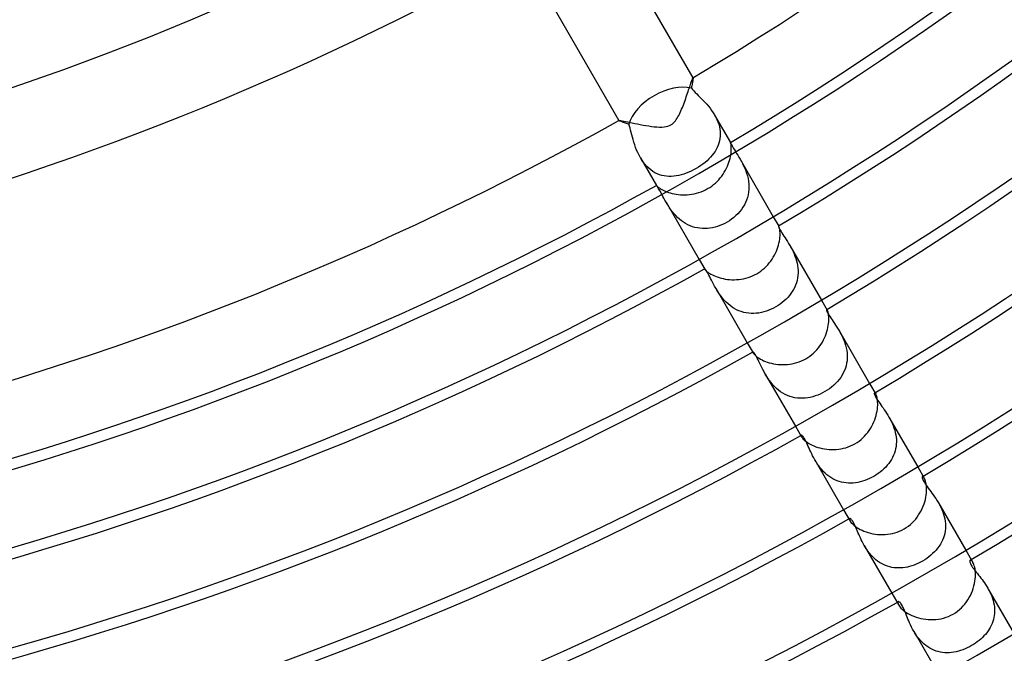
# Model space of a CAD drawing. Header units: millimetres. Extents: x -280 to 280, y -247 to 247.
# Tile 49 of 85: x 43 to 89, y -152 to -123. Entities that reach past the tile are written whole.
import ezdxf

# ---------------------------------------------------------------- set-up
doc = ezdxf.new("R2010")
doc.units = ezdxf.units.MM
doc.layers.add('HIDDEN', color=7, linetype='Continuous')
doc.layers.add('THICK', color=7, linetype='Continuous')

msp = doc.modelspace()

# ---------------------------------------------------------------- linework, layer by layer
at = {"layer": 'HIDDEN'}
for p, q in [((74.704, -125.614), (74.697, -125.656)), ((74.711, -125.575), (74.704, -125.614)), ((74.717, -125.541), (74.711, -125.575)), ((74.721, -125.511), (74.717, -125.541)), ((74.725, -125.485), (74.721, -125.511)), ((74.723, -125.429), (74.724, -125.429)), ((74.724, -125.429), (74.724, -125.429)), ((74.724, -125.429), (74.725, -125.429)), ((74.726, -125.43), (74.725, -125.428)), ((74.725, -125.429), (74.726, -125.429)), ((74.727, -125.464), (74.725, -125.485)), ((74.726, -125.429), (74.726, -125.429)), ((74.726, -125.429), (74.726, -125.43)), ((74.726, -125.43), (74.728, -125.436)), ((74.728, -125.448), (74.727, -125.464)), ((74.728, -125.436), (74.728, -125.448)), ((74.658, -125.86), (74.647, -125.918)), ((74.647, -125.918), (74.702, -125.982)), ((74.669, -125.804), (74.658, -125.86)), ((74.679, -125.752), (74.669, -125.804)), ((74.688, -125.702), (74.679, -125.752)), ((74.697, -125.656), (74.688, -125.702)), ((74.702, -125.982), (74.763, -126.048)), ((74.763, -126.048), (74.829, -126.116)), ((74.829, -126.116), (74.899, -126.186)), ((74.899, -126.186), (74.972, -126.258)), ((74.972, -126.258), (75.048, -126.333)), ((75.048, -126.333), (75.126, -126.411)), ((75.126, -126.411), (75.205, -126.493)), ((75.205, -126.493), (75.285, -126.579)), ((75.285, -126.579), (75.365, -126.668)), ((75.365, -126.668), (75.444, -126.761)), ((75.444, -126.761), (75.521, -126.858)), ((75.521, -126.858), (75.595, -126.958)), ((75.595, -126.958), (75.665, -127.062)), ((71.261, -127.428), (71.262, -127.43)), ((71.262, -127.428), (71.263, -127.427)), ((71.262, -127.429), (71.262, -127.428)), ((71.262, -127.428), (71.262, -127.428)), ((71.262, -127.43), (71.262, -127.429)), ((71.262, -127.429), (71.262, -127.429)), ((71.267, -127.434), (71.262, -127.43)), ((71.263, -127.427), (71.263, -127.427)), ((71.277, -127.44), (71.267, -127.434)), ((71.291, -127.447), (71.277, -127.44)), ((71.311, -127.456), (71.291, -127.447)), ((71.335, -127.466), (71.311, -127.456)), ((75.665, -127.062), (75.731, -127.169)), ((75.731, -127.169), (75.789, -127.276)), ((75.732, -127.172), (76.476, -128.461)), ((75.789, -127.276), (75.841, -127.385)), ((75.841, -127.385), (75.886, -127.495)), ((71.363, -127.477), (71.335, -127.466)), ((71.396, -127.489), (71.363, -127.477)), ((71.433, -127.503), (71.396, -127.489)), ((71.473, -127.517), (71.433, -127.503)), ((71.517, -127.533), (71.473, -127.517)), ((71.565, -127.549), (71.517, -127.533)), ((71.615, -127.567), (71.565, -127.549)), ((71.669, -127.585), (71.615, -127.567)), ((71.725, -127.605), (71.669, -127.585)), ((71.754, -127.689), (71.725, -127.605)), ((71.782, -127.781), (71.754, -127.689)), ((71.81, -127.879), (71.782, -127.781)), ((71.837, -127.984), (71.81, -127.879)), ((75.886, -127.495), (75.924, -127.607)), ((75.924, -127.607), (75.955, -127.72)), ((75.955, -127.72), (75.977, -127.833)), ((75.977, -127.833), (75.991, -127.946)), ((71.866, -128.092), (71.837, -127.984)), ((71.895, -128.204), (71.866, -128.092)), ((71.928, -128.32), (71.895, -128.204)), ((71.963, -128.439), (71.928, -128.32)), ((75.962, -128.382), (75.934, -128.486)), ((75.982, -128.276), (75.962, -128.382)), ((75.993, -128.167), (75.982, -128.276)), ((75.991, -127.946), (75.996, -128.057)), ((75.996, -128.057), (75.993, -128.167)), ((72.001, -128.561), (71.963, -128.439)), ((72.044, -128.683), (72.001, -128.561)), ((72.091, -128.807), (72.044, -128.683)), ((72.144, -128.93), (72.091, -128.807)), ((75.807, -128.783), (75.752, -128.876)), ((75.857, -128.687), (75.807, -128.783)), ((75.899, -128.588), (75.857, -128.687)), ((75.934, -128.486), (75.899, -128.588)), ((76.475, -128.46), (76.475, -128.459)), ((76.475, -128.459), (76.475, -128.459)), ((76.475, -128.459), (76.476, -128.464)), ((76.476, -128.46), (76.475, -128.46)), ((76.476, -128.461), (76.476, -128.46)), ((76.476, -128.46), (76.476, -128.46)), ((76.476, -128.46), (76.476, -128.46)), ((76.48, -128.468), (76.476, -128.461)), ((76.476, -128.464), (76.48, -128.478)), ((76.484, -128.481), (76.48, -128.468)), ((76.48, -128.478), (76.489, -128.5)), ((76.489, -128.5), (76.484, -128.481)), ((76.495, -128.525), (76.489, -128.5)), ((76.489, -128.5), (76.503, -128.531)), ((76.501, -128.557), (76.495, -128.525)), ((76.507, -128.596), (76.501, -128.557)), ((76.503, -128.531), (76.522, -128.571)), ((76.511, -128.64), (76.507, -128.596)), ((76.51, -128.88), (76.514, -128.811)), ((76.514, -128.691), (76.511, -128.64)), ((76.515, -128.748), (76.514, -128.691)), ((76.514, -128.811), (76.515, -128.748)), ((76.522, -128.571), (76.548, -128.618)), ((76.548, -128.618), (76.58, -128.673)), ((76.58, -128.673), (76.617, -128.735)), ((76.617, -128.735), (76.659, -128.805)), ((76.659, -128.805), (76.706, -128.881)), ((72.202, -129.051), (72.144, -128.93)), ((72.266, -129.169), (72.202, -129.051)), ((72.333, -129.278), (72.266, -129.169)), ((72.268, -129.172), (73.012, -130.461)), ((72.406, -129.383), (72.333, -129.278)), ((75.466, -129.224), (75.379, -129.305)), ((75.546, -129.14), (75.466, -129.224)), ((75.621, -129.054), (75.546, -129.14)), ((75.689, -128.966), (75.621, -129.054)), ((75.752, -128.876), (75.689, -128.966)), ((76.491, -129.032), (76.502, -128.954)), ((76.502, -128.954), (76.51, -128.88)), ((76.706, -128.881), (76.758, -128.963)), ((76.758, -128.963), (76.813, -129.051)), ((76.813, -129.051), (76.87, -129.144)), ((76.87, -129.144), (76.927, -129.242)), ((76.927, -129.241), (78.476, -131.924)), ((76.927, -129.242), (76.983, -129.34)), ((72.483, -129.482), (72.406, -129.383)), ((72.566, -129.574), (72.483, -129.482)), ((72.653, -129.659), (72.566, -129.574)), ((72.746, -129.737), (72.653, -129.659)), ((72.843, -129.806), (72.746, -129.737)), ((74.754, -129.735), (74.64, -129.793)), ((74.867, -129.673), (74.754, -129.735)), ((74.977, -129.606), (74.867, -129.673)), ((75.084, -129.536), (74.977, -129.606)), ((75.188, -129.462), (75.084, -129.536)), ((75.286, -129.385), (75.188, -129.462)), ((75.379, -129.305), (75.286, -129.385)), ((76.983, -129.34), (77.037, -129.444)), ((77.037, -129.444), (77.09, -129.551)), ((77.09, -129.551), (77.141, -129.662)), ((77.141, -129.662), (77.187, -129.777)), ((72.943, -129.866), (72.843, -129.806)), ((73.046, -129.917), (72.943, -129.866)), ((73.152, -129.96), (73.046, -129.917)), ((73.261, -129.993), (73.152, -129.96)), ((73.371, -130.018), (73.261, -129.993)), ((73.483, -130.034), (73.371, -130.018)), ((73.596, -130.042), (73.483, -130.034)), ((73.71, -130.042), (73.596, -130.042)), ((73.825, -130.034), (73.71, -130.042)), ((73.941, -130.019), (73.825, -130.034)), ((74.057, -129.997), (73.941, -130.019)), ((74.174, -129.968), (74.057, -129.997)), ((74.291, -129.933), (74.174, -129.968)), ((74.407, -129.892), (74.291, -129.933)), ((74.524, -129.845), (74.407, -129.892)), ((74.64, -129.793), (74.524, -129.845)), ((77.187, -129.777), (77.229, -129.895)), ((77.229, -129.895), (77.266, -130.018)), ((77.266, -130.018), (77.296, -130.144)), ((77.296, -130.144), (77.318, -130.27)), ((73.011, -130.459), (73.011, -130.459)), ((73.011, -130.459), (73.012, -130.46)), ((73.012, -130.459), (73.011, -130.459)), ((73.015, -130.462), (73.012, -130.459)), ((73.012, -130.46), (73.012, -130.46)), ((73.012, -130.46), (73.012, -130.46)), ((73.012, -130.46), (73.012, -130.461)), ((73.012, -130.461), (73.017, -130.467)), ((73.024, -130.471), (73.015, -130.462)), ((73.017, -130.467), (73.026, -130.478)), ((73.038, -130.488), (73.024, -130.471)), ((73.026, -130.478), (73.04, -130.492)), ((73.056, -130.512), (73.038, -130.488)), ((73.04, -130.492), (73.059, -130.51)), ((73.078, -130.545), (73.056, -130.512)), ((73.059, -130.51), (73.084, -130.531)), ((73.103, -130.585), (73.078, -130.545)), ((73.084, -130.531), (73.115, -130.555)), ((73.131, -130.633), (73.103, -130.585)), ((73.115, -130.555), (73.151, -130.581)), ((73.163, -130.689), (73.131, -130.633)), ((73.151, -130.581), (73.194, -130.61)), ((73.194, -130.61), (73.243, -130.639)), ((73.243, -130.639), (73.298, -130.669)), ((73.298, -130.669), (73.359, -130.7)), ((77.318, -130.27), (77.333, -130.398)), ((77.335, -130.654), (77.322, -130.781)), ((77.333, -130.398), (77.339, -130.526)), ((77.339, -130.526), (77.335, -130.654)), ((73.198, -130.752), (73.163, -130.689)), ((73.235, -130.822), (73.198, -130.752)), ((73.275, -130.898), (73.235, -130.822)), ((73.318, -130.978), (73.275, -130.898)), ((73.363, -131.063), (73.318, -130.978)), ((73.359, -130.7), (73.426, -130.73)), ((73.412, -131.151), (73.363, -131.063)), ((73.426, -130.73), (73.499, -130.759)), ((77.269, -131.028), (77.229, -131.147)), ((77.3, -130.906), (77.269, -131.028)), ((77.322, -130.781), (77.3, -130.906)), ((73.463, -131.242), (73.412, -131.151)), ((73.462, -131.241), (75.012, -133.924)), ((73.515, -131.33), (73.463, -131.242)), ((73.571, -131.42), (73.515, -131.33)), ((73.631, -131.511), (73.571, -131.42)), ((73.695, -131.603), (73.631, -131.511)), ((73.764, -131.694), (73.695, -131.603)), ((76.986, -131.588), (76.907, -131.687)), ((77.058, -131.484), (76.986, -131.588)), ((77.123, -131.375), (77.058, -131.484)), ((77.18, -131.263), (77.123, -131.375)), ((77.229, -131.147), (77.18, -131.263)), ((73.838, -131.784), (73.764, -131.694)), ((73.916, -131.871), (73.838, -131.784)), ((73.999, -131.956), (73.916, -131.871)), ((74.087, -132.036), (73.999, -131.956)), ((74.179, -132.111), (74.087, -132.036)), ((76.53, -132.036), (76.423, -132.11)), ((76.632, -131.957), (76.53, -132.036)), ((76.729, -131.872), (76.632, -131.957)), ((76.821, -131.782), (76.729, -131.872)), ((76.907, -131.687), (76.821, -131.782)), ((74.277, -132.182), (74.179, -132.111)), ((74.378, -132.245), (74.277, -132.182)), ((74.483, -132.301), (74.378, -132.245)), ((74.59, -132.35), (74.483, -132.301)), ((74.701, -132.391), (74.59, -132.35)), ((74.814, -132.425), (74.701, -132.391)), ((74.929, -132.45), (74.814, -132.425)), ((75.046, -132.467), (74.929, -132.45)), ((75.163, -132.477), (75.046, -132.467)), ((75.281, -132.478), (75.163, -132.477)), ((75.399, -132.472), (75.281, -132.478)), ((75.517, -132.459), (75.399, -132.472)), ((75.635, -132.438), (75.517, -132.459)), ((75.752, -132.411), (75.635, -132.438)), ((75.868, -132.377), (75.752, -132.411)), ((75.982, -132.336), (75.868, -132.377)), ((76.095, -132.289), (75.982, -132.336)), ((76.205, -132.236), (76.095, -132.289)), ((76.313, -132.178), (76.205, -132.236)), ((76.423, -132.11), (76.313, -132.178)), ((78.722, -132.359), (78.72, -132.365)), ((78.72, -132.365), (78.722, -132.379)), ((78.723, -132.359), (78.722, -132.359)), ((78.722, -132.379), (78.729, -132.401)), ((78.725, -132.359), (78.723, -132.359)), ((78.727, -132.361), (78.725, -132.359)), ((78.729, -132.364), (78.727, -132.361)), ((78.731, -132.367), (78.729, -132.364)), ((78.729, -132.401), (78.74, -132.431)), ((78.734, -132.371), (78.731, -132.367)), ((78.74, -132.431), (78.758, -132.468)), ((78.758, -132.468), (78.781, -132.512)), ((78.781, -132.512), (78.809, -132.563)), ((78.809, -132.563), (78.843, -132.621)), ((78.843, -132.621), (78.882, -132.684)), ((78.882, -132.684), (78.927, -132.754)), ((78.927, -132.754), (78.976, -132.828)), ((78.976, -132.828), (79.028, -132.907)), ((79.028, -132.907), (79.082, -132.991)), ((79.082, -132.991), (79.137, -133.078)), ((79.137, -133.078), (79.194, -133.17)), ((79.194, -133.17), (79.25, -133.265)), ((79.25, -133.265), (79.302, -133.357)), ((79.25, -133.265), (80.726, -135.821)), ((79.302, -133.357), (79.352, -133.452)), ((79.352, -133.452), (79.401, -133.552)), ((79.401, -133.552), (79.447, -133.654)), ((79.447, -133.654), (79.49, -133.761)), ((79.49, -133.761), (79.529, -133.87)), ((79.529, -133.87), (79.563, -133.982)), ((75.265, -134.355), (75.264, -134.356)), ((75.264, -134.356), (75.264, -134.357)), ((75.264, -134.357), (75.265, -134.36)), ((75.271, -134.356), (75.265, -134.355)), ((75.265, -134.36), (75.266, -134.363)), ((75.266, -134.363), (75.267, -134.367)), ((75.282, -134.365), (75.271, -134.356)), ((79.563, -133.982), (79.591, -134.095)), ((79.591, -134.095), (79.612, -134.21)), ((79.612, -134.21), (79.627, -134.326)), ((79.627, -134.326), (79.635, -134.443)), ((75.267, -134.367), (75.27, -134.371)), ((75.298, -134.381), (75.282, -134.365)), ((75.318, -134.406), (75.298, -134.381)), ((75.341, -134.439), (75.318, -134.406)), ((75.368, -134.481), (75.341, -134.439)), ((75.398, -134.531), (75.368, -134.481)), ((75.43, -134.589), (75.398, -134.531)), ((75.465, -134.654), (75.43, -134.589)), ((75.503, -134.727), (75.465, -134.654)), ((75.544, -134.807), (75.503, -134.727)), ((75.587, -134.892), (75.544, -134.807)), ((79.613, -134.788), (79.59, -134.9)), ((79.628, -134.675), (79.613, -134.788)), ((79.636, -134.56), (79.628, -134.675)), ((79.635, -134.443), (79.636, -134.56)), ((75.632, -134.98), (75.587, -134.892)), ((75.68, -135.073), (75.632, -134.98)), ((75.731, -135.168), (75.68, -135.073)), ((75.786, -135.265), (75.731, -135.168)), ((75.841, -135.359), (75.786, -135.265)), ((75.786, -135.265), (77.262, -137.821)), ((79.476, -135.224), (79.424, -135.326)), ((79.521, -135.119), (79.476, -135.224)), ((79.559, -135.011), (79.521, -135.119)), ((79.59, -134.9), (79.559, -135.011)), ((75.901, -135.454), (75.841, -135.359)), ((75.966, -135.549), (75.901, -135.454)), ((76.035, -135.644), (75.966, -135.549)), ((76.109, -135.738), (76.035, -135.644)), ((76.188, -135.828), (76.109, -135.738)), ((79.154, -135.699), (79.072, -135.783)), ((79.23, -135.611), (79.154, -135.699)), ((79.301, -135.519), (79.23, -135.611)), ((79.366, -135.424), (79.301, -135.519)), ((79.424, -135.326), (79.366, -135.424)), ((76.272, -135.916), (76.188, -135.828)), ((76.36, -135.998), (76.272, -135.916)), ((76.454, -136.076), (76.36, -135.998)), ((76.552, -136.148), (76.454, -136.076)), ((76.655, -136.213), (76.552, -136.148)), ((78.492, -136.199), (78.382, -136.252)), ((78.6, -136.14), (78.492, -136.199)), ((78.702, -136.078), (78.6, -136.14)), ((78.801, -136.011), (78.702, -136.078)), ((78.895, -135.939), (78.801, -136.011)), ((78.986, -135.863), (78.895, -135.939)), ((79.072, -135.783), (78.986, -135.863)), ((76.76, -136.27), (76.655, -136.213)), ((76.868, -136.319), (76.76, -136.27)), ((76.98, -136.361), (76.868, -136.319)), ((77.094, -136.394), (76.98, -136.361)), ((77.21, -136.419), (77.094, -136.394)), ((77.327, -136.436), (77.21, -136.419)), ((77.445, -136.445), (77.327, -136.436)), ((77.564, -136.446), (77.445, -136.445)), ((77.683, -136.439), (77.564, -136.446)), ((77.801, -136.425), (77.683, -136.439)), ((77.92, -136.404), (77.801, -136.425)), ((78.037, -136.375), (77.92, -136.404)), ((78.154, -136.34), (78.037, -136.375)), ((78.269, -136.299), (78.154, -136.34)), ((78.382, -136.252), (78.269, -136.299)), ((80.965, -136.26), (80.961, -136.268)), ((80.961, -136.268), (80.961, -136.285)), ((80.961, -136.285), (80.967, -136.309)), ((80.969, -136.26), (80.965, -136.26)), ((80.967, -136.309), (80.979, -136.341)), ((80.973, -136.261), (80.969, -136.26)), ((80.978, -136.265), (80.973, -136.261)), ((80.984, -136.271), (80.978, -136.265)), ((80.979, -136.341), (80.996, -136.38)), ((80.99, -136.28), (80.984, -136.271)), ((80.997, -136.291), (80.99, -136.28)), ((80.996, -136.38), (81.019, -136.427)), ((81.019, -136.427), (81.049, -136.48)), ((81.049, -136.48), (81.085, -136.54)), ((81.085, -136.54), (81.127, -136.605)), ((81.127, -136.605), (81.174, -136.675)), ((81.174, -136.675), (81.224, -136.749)), ((81.224, -136.749), (81.278, -136.828)), ((81.278, -136.828), (81.334, -136.91)), ((81.334, -136.91), (81.391, -136.996)), ((81.391, -136.996), (81.45, -137.086)), ((81.45, -137.086), (81.509, -137.18)), ((81.509, -137.18), (81.568, -137.279)), ((81.568, -137.279), (81.623, -137.378)), ((81.568, -137.28), (82.976, -139.718)), ((81.623, -137.378), (81.677, -137.482)), ((81.677, -137.482), (81.728, -137.589)), ((81.728, -137.589), (81.775, -137.7)), ((81.775, -137.7), (81.817, -137.814)), ((81.817, -137.814), (81.854, -137.93)), ((81.854, -137.93), (81.885, -138.049)), ((77.52, -138.251), (77.519, -138.255)), ((77.519, -138.255), (77.52, -138.261)), ((77.523, -138.248), (77.52, -138.251)), ((77.52, -138.261), (77.522, -138.27)), ((77.522, -138.27), (77.527, -138.279)), ((77.531, -138.248), (77.523, -138.248)), ((77.527, -138.279), (77.533, -138.291)), ((77.543, -138.255), (77.531, -138.248)), ((77.559, -138.27), (77.543, -138.255)), ((77.58, -138.293), (77.559, -138.27)), ((77.604, -138.324), (77.58, -138.293)), ((77.631, -138.364), (77.604, -138.324)), ((77.661, -138.414), (77.631, -138.364)), ((77.693, -138.471), (77.661, -138.414)), ((77.728, -138.537), (77.693, -138.471)), ((81.885, -138.049), (81.909, -138.17)), ((81.909, -138.17), (81.925, -138.292)), ((81.925, -138.292), (81.932, -138.414)), ((81.932, -138.414), (81.932, -138.535)), ((77.764, -138.61), (77.728, -138.537)), ((77.804, -138.69), (77.764, -138.61)), ((77.845, -138.777), (77.804, -138.69)), ((77.89, -138.87), (77.845, -138.777)), ((77.938, -138.967), (77.89, -138.87)), ((81.878, -138.893), (81.843, -139.007)), ((81.905, -138.775), (81.878, -138.893)), ((81.923, -138.655), (81.905, -138.775)), ((81.932, -138.535), (81.923, -138.655)), ((77.989, -139.068), (77.938, -138.967)), ((78.044, -139.173), (77.989, -139.068)), ((78.104, -139.28), (78.044, -139.173)), ((78.164, -139.381), (78.104, -139.28)), ((78.104, -139.28), (79.512, -141.719)), ((78.228, -139.481), (78.164, -139.381)), ((81.691, -139.332), (81.625, -139.434)), ((81.749, -139.227), (81.691, -139.332)), ((81.8, -139.119), (81.749, -139.227)), ((81.843, -139.007), (81.8, -139.119)), ((78.298, -139.581), (78.228, -139.481)), ((78.372, -139.679), (78.298, -139.581)), ((78.452, -139.775), (78.372, -139.679)), ((78.537, -139.866), (78.452, -139.775)), ((78.627, -139.953), (78.537, -139.866)), ((81.202, -139.884), (81.101, -139.961)), ((81.298, -139.803), (81.202, -139.884)), ((81.389, -139.717), (81.298, -139.803)), ((81.473, -139.627), (81.389, -139.717)), ((81.552, -139.533), (81.473, -139.627)), ((81.625, -139.434), (81.552, -139.533)), ((78.721, -140.033), (78.627, -139.953)), ((78.82, -140.108), (78.721, -140.033)), ((78.924, -140.175), (78.82, -140.108)), ((79.032, -140.234), (78.924, -140.175)), ((79.142, -140.285), (79.032, -140.234)), ((79.254, -140.327), (79.142, -140.285)), ((79.37, -140.361), (79.254, -140.327)), ((80.321, -140.338), (80.203, -140.367)), ((80.438, -140.303), (80.321, -140.338)), ((80.554, -140.261), (80.438, -140.303)), ((80.668, -140.213), (80.554, -140.261)), ((80.779, -140.159), (80.668, -140.213)), ((80.887, -140.1), (80.779, -140.159)), ((80.996, -140.033), (80.887, -140.1)), ((81.101, -139.961), (80.996, -140.033)), ((83.199, -140.172), (83.197, -140.185)), ((83.197, -140.185), (83.198, -140.205)), ((83.198, -140.205), (83.205, -140.231)), ((83.205, -140.164), (83.199, -140.172)), ((83.211, -140.163), (83.205, -140.164)), ((83.205, -140.231), (83.216, -140.263)), ((83.219, -140.165), (83.211, -140.163)), ((83.216, -140.263), (83.233, -140.302)), ((83.229, -140.172), (83.219, -140.165)), ((83.24, -140.182), (83.229, -140.172)), ((83.233, -140.302), (83.256, -140.347)), ((83.251, -140.197), (83.24, -140.182)), ((83.263, -140.216), (83.251, -140.197)), ((79.487, -140.386), (79.37, -140.361)), ((79.605, -140.403), (79.487, -140.386)), ((79.724, -140.411), (79.605, -140.403)), ((79.844, -140.412), (79.724, -140.411)), ((79.964, -140.404), (79.844, -140.412)), ((80.084, -140.39), (79.964, -140.404)), ((80.203, -140.367), (80.084, -140.39)), ((83.256, -140.347), (83.285, -140.398)), ((83.285, -140.398), (83.32, -140.454)), ((83.32, -140.454), (83.359, -140.514)), ((83.359, -140.514), (83.403, -140.578)), ((83.403, -140.578), (83.45, -140.645)), ((83.45, -140.645), (83.5, -140.715)), ((83.5, -140.715), (83.552, -140.787)), ((83.552, -140.787), (83.605, -140.863)), ((83.605, -140.863), (83.661, -140.942)), ((83.661, -140.942), (83.717, -141.024)), ((83.717, -141.024), (83.773, -141.109)), ((83.773, -141.109), (83.828, -141.198)), ((83.828, -141.198), (83.883, -141.289)), ((83.883, -141.289), (83.935, -141.383)), ((83.883, -141.289), (85.226, -143.616)), ((83.935, -141.383), (83.985, -141.48)), ((83.985, -141.48), (84.032, -141.579)), ((84.032, -141.579), (84.076, -141.681)), ((84.076, -141.681), (84.115, -141.786)), ((79.779, -142.144), (79.777, -142.153)), ((79.777, -142.153), (79.778, -142.164)), ((79.778, -142.164), (79.782, -142.179)), ((79.783, -142.139), (79.779, -142.144)), ((79.782, -142.179), (79.789, -142.196)), ((79.793, -142.138), (79.783, -142.139)), ((79.806, -142.143), (79.793, -142.138)), ((79.823, -142.155), (79.806, -142.143)), ((79.843, -142.174), (79.823, -142.155)), ((79.865, -142.201), (79.843, -142.174)), ((84.115, -141.786), (84.149, -141.893)), ((84.149, -141.893), (84.178, -142.002)), ((84.178, -142.002), (84.201, -142.112)), ((84.201, -142.112), (84.217, -142.222)), ((79.789, -142.196), (79.799, -142.217)), ((79.89, -142.235), (79.865, -142.201)), ((79.916, -142.276), (79.89, -142.235)), ((79.944, -142.324), (79.916, -142.276)), ((79.974, -142.379), (79.944, -142.324)), ((80.006, -142.441), (79.974, -142.379)), ((80.039, -142.51), (80.006, -142.441)), ((80.073, -142.584), (80.039, -142.51)), ((80.109, -142.662), (80.073, -142.584)), ((84.224, -142.552), (84.213, -142.66)), ((84.217, -142.222), (84.227, -142.332)), ((84.229, -142.442), (84.224, -142.552)), ((84.227, -142.332), (84.229, -142.442)), ((80.146, -142.745), (80.109, -142.662)), ((80.185, -142.83), (80.146, -142.745)), ((80.226, -142.918), (80.185, -142.83)), ((80.27, -143.008), (80.226, -142.918)), ((80.316, -143.1), (80.27, -143.008)), ((80.365, -143.194), (80.316, -143.1)), ((84.096, -143.073), (84.05, -143.171)), ((84.135, -142.973), (84.096, -143.073)), ((84.168, -142.871), (84.135, -142.973)), ((84.194, -142.767), (84.168, -142.871)), ((84.213, -142.66), (84.194, -142.767)), ((80.418, -143.288), (80.365, -143.194)), ((80.474, -143.381), (80.418, -143.288)), ((80.419, -143.289), (81.762, -145.616)), ((80.533, -143.474), (80.474, -143.381)), ((80.597, -143.566), (80.533, -143.474)), ((80.665, -143.656), (80.597, -143.566)), ((83.805, -143.538), (83.728, -143.623)), ((83.875, -143.45), (83.805, -143.538)), ((83.939, -143.359), (83.875, -143.45)), ((83.998, -143.266), (83.939, -143.359)), ((84.05, -143.171), (83.998, -143.266)), ((80.737, -143.743), (80.665, -143.656)), ((80.813, -143.827), (80.737, -143.743)), ((80.894, -143.907), (80.813, -143.827)), ((80.979, -143.982), (80.894, -143.907)), ((81.068, -144.052), (80.979, -143.982)), ((83.274, -143.996), (83.172, -144.058)), ((83.373, -143.93), (83.274, -143.996)), ((83.468, -143.859), (83.373, -143.93)), ((83.56, -143.784), (83.468, -143.859)), ((83.647, -143.705), (83.56, -143.784)), ((83.728, -143.623), (83.647, -143.705)), ((81.16, -144.115), (81.068, -144.052)), ((81.256, -144.172), (81.16, -144.115)), ((81.354, -144.223), (81.256, -144.172)), ((81.456, -144.266), (81.354, -144.223)), ((81.56, -144.303), (81.456, -144.266)), ((81.665, -144.332), (81.56, -144.303)), ((81.772, -144.353), (81.665, -144.332)), ((81.88, -144.368), (81.772, -144.353)), ((81.989, -144.376), (81.88, -144.368)), ((82.098, -144.377), (81.989, -144.376)), ((82.208, -144.371), (82.098, -144.377)), ((82.318, -144.359), (82.208, -144.371)), ((82.428, -144.341), (82.318, -144.359)), ((82.538, -144.317), (82.428, -144.341)), ((82.647, -144.287), (82.538, -144.317)), ((82.755, -144.252), (82.647, -144.287)), ((82.862, -144.211), (82.755, -144.252)), ((82.967, -144.165), (82.862, -144.211)), ((83.071, -144.114), (82.967, -144.165)), ((83.172, -144.058), (83.071, -144.114)), ((85.433, -144.078), (85.429, -144.093)), ((85.429, -144.093), (85.429, -144.113)), ((85.429, -144.113), (85.433, -144.139)), ((85.44, -144.07), (85.433, -144.078)), ((85.433, -144.139), (85.443, -144.171)), ((85.451, -144.067), (85.44, -144.07)), ((85.443, -144.171), (85.458, -144.208)), ((85.464, -144.071), (85.451, -144.067)), ((85.458, -144.208), (85.479, -144.252)), ((85.479, -144.08), (85.464, -144.071)), ((85.496, -144.096), (85.479, -144.08)), ((85.479, -144.252), (85.506, -144.3)), ((85.514, -144.119), (85.496, -144.096)), ((85.506, -144.3), (85.539, -144.353)), ((85.533, -144.148), (85.514, -144.119)), ((85.539, -144.353), (85.577, -144.41)), ((85.577, -144.41), (85.62, -144.472)), ((85.62, -144.472), (85.668, -144.538)), ((85.668, -144.538), (85.72, -144.608)), ((85.72, -144.608), (85.776, -144.682)), ((85.776, -144.682), (85.834, -144.759)), ((85.834, -144.759), (85.893, -144.84)), ((85.893, -144.84), (85.954, -144.924)), ((85.954, -144.924), (86.015, -145.011)), ((86.015, -145.011), (86.076, -145.101)), ((86.076, -145.101), (86.136, -145.195)), ((86.136, -145.195), (86.194, -145.292)), ((86.194, -145.292), (86.249, -145.392)), ((86.194, -145.293), (87.476, -147.513)), ((86.249, -145.392), (86.301, -145.495)), ((86.301, -145.495), (86.35, -145.601)), ((86.35, -145.601), (86.394, -145.71)), ((86.394, -145.71), (86.433, -145.821)), ((86.433, -145.821), (86.465, -145.933)), ((82.04, -146.037), (82.037, -146.05)), ((82.037, -146.05), (82.038, -146.068)), ((82.038, -146.068), (82.043, -146.091)), ((82.048, -146.029), (82.04, -146.037)), ((82.043, -146.091), (82.053, -146.117)), ((82.06, -146.026), (82.048, -146.029)), ((82.053, -146.117), (82.069, -146.148)), ((82.075, -146.03), (82.06, -146.026)), ((82.093, -146.041), (82.075, -146.03)), ((82.113, -146.058), (82.093, -146.041)), ((82.136, -146.083), (82.113, -146.058)), ((82.16, -146.115), (82.136, -146.083)), ((82.186, -146.154), (82.16, -146.115)), ((82.214, -146.2), (82.186, -146.154)), ((82.243, -146.253), (82.214, -146.2)), ((82.273, -146.313), (82.243, -146.253)), ((82.303, -146.377), (82.273, -146.313)), ((86.465, -145.933), (86.491, -146.046)), ((86.491, -146.046), (86.509, -146.16)), ((86.509, -146.16), (86.521, -146.275)), ((86.521, -146.275), (86.524, -146.389)), ((82.334, -146.446), (82.303, -146.377)), ((82.365, -146.52), (82.334, -146.446)), ((82.398, -146.596), (82.365, -146.52)), ((82.432, -146.676), (82.398, -146.596)), ((82.467, -146.758), (82.432, -146.676)), ((82.504, -146.842), (82.467, -146.758)), ((86.489, -146.723), (86.461, -146.831)), ((86.508, -146.613), (86.489, -146.723)), ((86.52, -146.502), (86.508, -146.613)), ((86.524, -146.389), (86.52, -146.502)), ((82.544, -146.929), (82.504, -146.842)), ((82.586, -147.018), (82.544, -146.929)), ((82.63, -147.108), (82.586, -147.018)), ((82.678, -147.2), (82.63, -147.108)), ((82.73, -147.292), (82.678, -147.2)), ((86.283, -147.235), (86.222, -147.328)), ((86.337, -147.138), (86.283, -147.235)), ((86.385, -147.039), (86.337, -147.138)), ((86.427, -146.936), (86.385, -147.039)), ((86.461, -146.831), (86.427, -146.936)), ((82.784, -147.382), (82.73, -147.292)), ((82.73, -147.293), (84.012, -149.514)), ((82.841, -147.471), (82.784, -147.382)), ((82.902, -147.559), (82.841, -147.471)), ((82.967, -147.644), (82.902, -147.559)), ((83.036, -147.728), (82.967, -147.644)), ((85.924, -147.67), (85.838, -147.747)), ((86.006, -147.59), (85.924, -147.67)), ((86.083, -147.506), (86.006, -147.59)), ((86.156, -147.419), (86.083, -147.506)), ((86.222, -147.328), (86.156, -147.419)), ((83.11, -147.808), (83.036, -147.728)), ((83.187, -147.883), (83.11, -147.808)), ((83.267, -147.954), (83.187, -147.883)), ((83.351, -148.02), (83.267, -147.954)), ((83.439, -148.081), (83.351, -148.02)), ((83.53, -148.136), (83.439, -148.081)), ((83.623, -148.184), (83.53, -148.136)), ((85.158, -148.163), (85.056, -148.204)), ((85.259, -148.118), (85.158, -148.163)), ((85.359, -148.069), (85.259, -148.118)), ((85.457, -148.015), (85.359, -148.069)), ((85.557, -147.955), (85.457, -148.015)), ((85.654, -147.89), (85.557, -147.955)), ((85.748, -147.82), (85.654, -147.89)), ((85.838, -147.747), (85.748, -147.82)), ((87.658, -148), (87.655, -148.018)), ((87.655, -148.018), (87.656, -148.04)), ((87.656, -148.04), (87.662, -148.067)), ((87.664, -147.987), (87.658, -148)), ((87.662, -148.067), (87.672, -148.098)), ((87.673, -147.978), (87.664, -147.987)), ((87.672, -148.098), (87.686, -148.134)), ((87.688, -147.974), (87.673, -147.978)), ((87.686, -148.134), (87.706, -148.173)), ((87.707, -147.978), (87.688, -147.974)), ((87.729, -147.991), (87.707, -147.978)), ((87.754, -148.012), (87.729, -147.991)), ((87.779, -148.043), (87.754, -148.012)), ((87.805, -148.083), (87.779, -148.043)), ((83.719, -148.226), (83.623, -148.184)), ((83.816, -148.261), (83.719, -148.226)), ((83.915, -148.29), (83.816, -148.261)), ((84.016, -148.312), (83.915, -148.29)), ((84.119, -148.328), (84.016, -148.312)), ((84.222, -148.338), (84.119, -148.328)), ((84.326, -148.341), (84.222, -148.338)), ((84.43, -148.338), (84.326, -148.341)), ((84.534, -148.329), (84.43, -148.338)), ((84.639, -148.315), (84.534, -148.329)), ((84.744, -148.295), (84.639, -148.315)), ((84.849, -148.27), (84.744, -148.295)), ((84.952, -148.239), (84.849, -148.27)), ((85.056, -148.204), (84.952, -148.239)), ((87.706, -148.173), (87.73, -148.216)), ((87.73, -148.216), (87.759, -148.262)), ((87.759, -148.262), (87.792, -148.311)), ((87.792, -148.311), (87.83, -148.365)), ((87.83, -148.365), (87.872, -148.421)), ((87.872, -148.421), (87.917, -148.48)), ((87.917, -148.48), (87.965, -148.541)), ((87.965, -148.541), (88.016, -148.605)), ((88.016, -148.605), (88.068, -148.672)), ((88.068, -148.672), (88.122, -148.74)), ((88.122, -148.74), (88.176, -148.811)), ((88.176, -148.811), (88.232, -148.884)), ((88.232, -148.884), (88.287, -148.96)), ((88.287, -148.96), (88.342, -149.039)), ((88.342, -149.039), (88.397, -149.12)), ((88.397, -149.12), (88.451, -149.204)), ((88.451, -149.204), (88.502, -149.291)), ((88.502, -149.291), (88.552, -149.38)), ((88.503, -149.292), (89.726, -151.411)), ((88.552, -149.38), (88.599, -149.472)), ((88.599, -149.472), (88.643, -149.566)), ((84.305, -149.927), (84.299, -149.946)), ((84.299, -149.946), (84.299, -149.971)), ((84.299, -149.971), (84.306, -150.003)), ((84.316, -149.916), (84.305, -149.927)), ((84.306, -150.003), (84.319, -150.04)), ((84.328, -149.912), (84.316, -149.916)), ((84.342, -149.914), (84.328, -149.912)), ((84.359, -149.92), (84.342, -149.914)), ((84.377, -149.932), (84.359, -149.92)), ((84.398, -149.95), (84.377, -149.932)), ((84.42, -149.974), (84.398, -149.95)), ((84.444, -150.005), (84.42, -149.974)), ((84.469, -150.043), (84.444, -150.005)), ((88.643, -149.566), (88.683, -149.662)), ((88.683, -149.662), (88.718, -149.759)), ((88.718, -149.759), (88.749, -149.858)), ((88.749, -149.858), (88.774, -149.958)), ((88.774, -149.958), (88.794, -150.06)), ((84.319, -150.04), (84.341, -150.083)), ((84.495, -150.087), (84.469, -150.043)), ((84.522, -150.138), (84.495, -150.087)), ((84.549, -150.194), (84.522, -150.138)), ((84.577, -150.256), (84.549, -150.194)), ((84.606, -150.323), (84.577, -150.256)), ((84.636, -150.395), (84.606, -150.323)), ((84.667, -150.473), (84.636, -150.395)), ((88.794, -150.06), (88.809, -150.161)), ((88.814, -150.461), (88.804, -150.56)), ((88.809, -150.161), (88.817, -150.261)), ((88.819, -150.362), (88.814, -150.461)), ((88.817, -150.261), (88.819, -150.362)), ((84.699, -150.554), (84.667, -150.473)), ((84.733, -150.638), (84.699, -150.554)), ((84.768, -150.726), (84.733, -150.638)), ((84.806, -150.817), (84.768, -150.726)), ((84.846, -150.909), (84.806, -150.817)), ((84.89, -151.004), (84.846, -150.909)), ((88.736, -150.847), (88.701, -150.939)), ((88.764, -150.754), (88.736, -150.847)), ((88.787, -150.658), (88.764, -150.754)), ((88.804, -150.56), (88.787, -150.658)), ((84.936, -151.099), (84.89, -151.004)), ((84.985, -151.195), (84.936, -151.099)), ((85.038, -151.291), (84.985, -151.195)), ((85.095, -151.386), (85.038, -151.291)), ((85.039, -151.292), (86.262, -153.411)), ((85.156, -151.479), (85.095, -151.386)), ((88.451, -151.365), (88.387, -151.443)), ((88.511, -151.284), (88.451, -151.365)), ((88.566, -151.201), (88.511, -151.284)), ((88.617, -151.116), (88.566, -151.201)), ((88.662, -151.029), (88.617, -151.116)), ((88.701, -150.939), (88.662, -151.029)), ((85.222, -151.571), (85.156, -151.479)), ((85.291, -151.659), (85.222, -151.571)), ((85.365, -151.743), (85.291, -151.659)), ((85.442, -151.823), (85.365, -151.743)), ((85.524, -151.899), (85.442, -151.823)), ((88.007, -151.794), (87.921, -151.856)), ((88.09, -151.73), (88.007, -151.794)), ((88.17, -151.662), (88.09, -151.73)), ((88.246, -151.592), (88.17, -151.662)), ((88.319, -151.519), (88.246, -151.592)), ((88.387, -151.443), (88.319, -151.519)), ((85.61, -151.969), (85.524, -151.899)), ((85.699, -152.033), (85.61, -151.969)), ((85.79, -152.09), (85.699, -152.033)), ((85.885, -152.14), (85.79, -152.09)), ((85.982, -152.184), (85.885, -152.14)), ((86.081, -152.221), (85.982, -152.184)), ((86.182, -152.251), (86.081, -152.221)), ((86.285, -152.274), (86.182, -152.251)), ((86.388, -152.29), (86.285, -152.274)), ((86.493, -152.3), (86.388, -152.29)), ((86.598, -152.303), (86.493, -152.3)), ((86.704, -152.299), (86.598, -152.303)), ((86.81, -152.29), (86.704, -152.299)), ((86.916, -152.275), (86.81, -152.29)), ((87.022, -152.254), (86.916, -152.275)), ((87.127, -152.228), (87.022, -152.254)), ((87.232, -152.197), (87.127, -152.228)), ((87.337, -152.161), (87.232, -152.197)), ((87.44, -152.12), (87.337, -152.161)), ((87.542, -152.074), (87.44, -152.12)), ((87.642, -152.024), (87.542, -152.074)), ((87.74, -151.97), (87.642, -152.024)), ((87.831, -151.915), (87.74, -151.97)), ((87.921, -151.856), (87.831, -151.915))]:
    msp.add_line(p, q, dxfattribs=at)
for radius, start, end in [(149.5, 300.76636, 359.23367), (149.5, 240.76634, 299.23364), (163, 300.69428, 300.70305), (163, 299.29696, 299.30572), (167.5, 300.66999, 300.68414), (167.5, 299.31586, 299.33001), (172, 300.64547, 300.66627), (172, 299.33374, 299.35454)]:
    msp.add_arc((0, 0), radius, start, end, dxfattribs=at)
for start_param, end_param in [(-2.574612, -1.570796), (-1.570796, -0.56698)]:
    msp.add_ellipse((73.514, -127.33), major_axis=(-1.732, -1), ratio=0.611798, start_param=start_param, end_param=end_param, dxfattribs=at)
at = {"layer": 'THICK'}
for p, q in [((74.725, -125.428), (70.225, -117.633)), ((66.761, -119.633), (71.261, -127.428)), ((74.64, -125.639), (74.655, -125.594)), ((74.655, -125.594), (74.669, -125.553)), ((74.669, -125.553), (74.682, -125.518)), ((74.682, -125.518), (74.693, -125.489)), ((74.693, -125.489), (74.703, -125.465)), ((74.703, -125.465), (74.711, -125.447)), ((74.711, -125.447), (74.718, -125.435)), ((74.718, -125.435), (74.723, -125.429)), ((74.468, -126.152), (74.494, -126.074)), ((74.494, -126.074), (74.519, -126)), ((74.519, -126), (74.542, -125.93)), ((74.542, -125.93), (74.564, -125.863)), ((74.564, -125.863), (74.585, -125.8)), ((74.585, -125.8), (74.605, -125.742)), ((74.605, -125.742), (74.623, -125.688)), ((74.623, -125.688), (74.64, -125.639)), ((74.322, -126.573), (74.352, -126.488)), ((74.352, -126.488), (74.382, -126.403)), ((74.382, -126.403), (74.412, -126.318)), ((74.412, -126.318), (74.44, -126.234)), ((74.44, -126.234), (74.468, -126.152)), ((74.128, -127.052), (74.162, -126.978)), ((74.162, -126.978), (74.194, -126.901)), ((74.194, -126.901), (74.227, -126.822)), ((74.227, -126.822), (74.259, -126.74)), ((74.259, -126.74), (74.29, -126.657)), ((74.29, -126.657), (74.322, -126.573)), ((71.263, -127.427), (71.278, -127.425)), ((71.278, -127.425), (71.309, -127.428)), ((71.309, -127.428), (71.355, -127.435)), ((71.355, -127.435), (71.415, -127.445)), ((71.415, -127.445), (71.488, -127.459)), ((71.488, -127.459), (71.573, -127.476)), ((73.853, -127.497), (73.901, -127.443)), ((73.901, -127.443), (73.944, -127.385)), ((73.944, -127.385), (73.984, -127.325)), ((73.984, -127.325), (74.022, -127.261)), ((74.022, -127.261), (74.059, -127.194)), ((74.059, -127.194), (74.094, -127.125)), ((74.094, -127.125), (74.128, -127.052)), ((71.573, -127.476), (71.668, -127.496)), ((71.668, -127.496), (71.772, -127.517)), ((71.772, -127.517), (71.884, -127.54)), ((71.884, -127.54), (72.003, -127.564)), ((72.003, -127.564), (72.128, -127.589)), ((72.128, -127.589), (72.258, -127.614)), ((72.258, -127.614), (72.391, -127.639)), ((72.391, -127.639), (72.525, -127.663)), ((72.525, -127.663), (72.656, -127.684)), ((72.656, -127.684), (72.786, -127.703)), ((72.786, -127.703), (72.911, -127.718)), ((72.911, -127.718), (73.033, -127.729)), ((73.033, -127.729), (73.151, -127.735)), ((73.151, -127.735), (73.265, -127.735)), ((73.265, -127.735), (73.372, -127.727)), ((73.372, -127.727), (73.466, -127.712)), ((73.466, -127.712), (73.548, -127.692)), ((73.548, -127.692), (73.62, -127.665)), ((73.62, -127.665), (73.685, -127.633)), ((73.685, -127.633), (73.746, -127.593)), ((73.746, -127.593), (73.802, -127.548)), ((73.802, -127.548), (73.853, -127.497)), ((76.403, -129.382), (76.432, -129.29)), ((76.432, -129.29), (76.456, -129.201)), ((76.456, -129.201), (76.476, -129.114)), ((76.476, -129.114), (76.491, -129.032)), ((76.185, -129.847), (76.239, -129.754)), ((76.239, -129.754), (76.287, -129.661)), ((76.287, -129.661), (76.33, -129.568)), ((76.33, -129.568), (76.369, -129.475)), ((76.369, -129.475), (76.403, -129.382)), ((75.85, -130.275), (75.926, -130.195)), ((75.926, -130.195), (75.998, -130.112)), ((75.998, -130.112), (76.065, -130.026)), ((76.065, -130.026), (76.127, -129.937)), ((76.127, -129.937), (76.185, -129.847)), ((75.207, -130.716), (75.31, -130.667)), ((75.31, -130.667), (75.409, -130.613)), ((75.409, -130.613), (75.505, -130.554)), ((75.505, -130.554), (75.597, -130.491)), ((75.597, -130.491), (75.685, -130.423)), ((75.685, -130.423), (75.769, -130.351)), ((75.769, -130.351), (75.85, -130.275)), ((73.499, -130.759), (73.578, -130.787)), ((73.578, -130.787), (73.661, -130.813)), ((73.661, -130.813), (73.749, -130.836)), ((73.749, -130.836), (73.84, -130.856)), ((73.84, -130.856), (73.935, -130.873)), ((73.935, -130.873), (74.032, -130.887)), ((74.032, -130.887), (74.133, -130.896)), ((74.133, -130.896), (74.236, -130.901)), ((74.236, -130.901), (74.342, -130.902)), ((74.342, -130.902), (74.448, -130.898)), ((74.448, -130.898), (74.557, -130.889)), ((74.557, -130.889), (74.666, -130.874)), ((74.666, -130.874), (74.776, -130.854)), ((74.776, -130.854), (74.886, -130.828)), ((74.886, -130.828), (74.995, -130.796)), ((74.995, -130.796), (75.102, -130.759)), ((75.102, -130.759), (75.207, -130.716)), ((78.476, -131.924), (78.734, -132.371)), ((78.742, -132.387), (78.734, -132.371)), ((78.75, -132.409), (78.742, -132.387)), ((78.759, -132.437), (78.75, -132.409)), ((78.768, -132.473), (78.759, -132.437)), ((78.777, -132.514), (78.768, -132.473)), ((78.784, -132.563), (78.777, -132.514)), ((78.76, -133.067), (78.775, -132.981)), ((78.775, -132.981), (78.785, -132.898)), ((78.789, -132.618), (78.784, -132.563)), ((78.785, -132.898), (78.791, -132.82)), ((78.793, -132.679), (78.789, -132.618)), ((78.791, -132.82), (78.793, -132.747)), ((78.793, -132.747), (78.793, -132.679)), ((78.619, -133.532), (78.657, -133.437)), ((78.657, -133.437), (78.69, -133.342)), ((78.69, -133.342), (78.718, -133.248)), ((78.718, -133.248), (78.742, -133.156)), ((78.742, -133.156), (78.76, -133.067)), ((78.417, -133.907), (78.475, -133.815)), ((78.475, -133.815), (78.528, -133.722)), ((78.528, -133.722), (78.576, -133.628)), ((78.576, -133.628), (78.619, -133.532)), ((75.012, -133.924), (75.27, -134.371)), ((77.977, -134.396), (78.061, -134.324)), ((78.061, -134.324), (78.141, -134.247)), ((78.141, -134.247), (78.217, -134.167)), ((78.217, -134.167), (78.288, -134.083)), ((78.288, -134.083), (78.355, -133.997)), ((78.355, -133.997), (78.417, -133.907)), ((75.27, -134.371), (75.279, -134.386)), ((75.279, -134.386), (75.294, -134.404)), ((75.294, -134.404), (75.314, -134.426)), ((75.314, -134.426), (75.34, -134.451)), ((75.34, -134.451), (75.372, -134.479)), ((75.372, -134.479), (75.41, -134.51)), ((75.41, -134.51), (75.455, -134.542)), ((75.455, -134.542), (75.507, -134.576)), ((75.507, -134.576), (75.564, -134.61)), ((75.564, -134.61), (75.628, -134.644)), ((75.628, -134.644), (75.699, -134.678)), ((75.699, -134.678), (75.775, -134.71)), ((75.775, -134.71), (75.857, -134.741)), ((75.857, -134.741), (75.944, -134.77)), ((75.944, -134.77), (76.035, -134.795)), ((76.035, -134.795), (76.13, -134.818)), ((76.13, -134.818), (76.228, -134.837)), ((76.973, -134.842), (77.082, -134.822)), ((77.082, -134.822), (77.189, -134.796)), ((77.189, -134.796), (77.296, -134.765)), ((77.296, -134.765), (77.401, -134.729)), ((77.401, -134.729), (77.504, -134.687)), ((77.504, -134.687), (77.605, -134.639)), ((77.605, -134.639), (77.703, -134.586)), ((77.703, -134.586), (77.798, -134.527)), ((77.798, -134.527), (77.889, -134.464)), ((77.889, -134.464), (77.977, -134.396)), ((76.228, -134.837), (76.33, -134.852)), ((76.33, -134.852), (76.434, -134.862)), ((76.434, -134.862), (76.54, -134.868)), ((76.54, -134.868), (76.647, -134.869)), ((76.647, -134.869), (76.755, -134.865)), ((76.755, -134.865), (76.864, -134.856)), ((76.864, -134.856), (76.973, -134.842)), ((80.726, -135.821), (80.997, -136.291)), ((81.009, -136.314), (80.997, -136.291)), ((81.021, -136.345), (81.009, -136.314)), ((81.034, -136.382), (81.021, -136.345)), ((81.045, -136.426), (81.034, -136.382)), ((81.056, -136.478), (81.045, -136.426)), ((81.064, -136.536), (81.056, -136.478)), ((81.07, -136.601), (81.064, -136.536)), ((81.074, -136.672), (81.07, -136.601)), ((81.009, -137.195), (81.031, -137.1)), ((81.031, -137.1), (81.048, -137.007)), ((81.048, -137.007), (81.061, -136.917)), ((81.061, -136.917), (81.069, -136.83)), ((81.069, -136.83), (81.073, -136.748)), ((81.073, -136.748), (81.074, -136.672)), ((80.869, -137.587), (80.912, -137.489)), ((80.912, -137.489), (80.949, -137.391)), ((80.949, -137.391), (80.982, -137.292)), ((80.982, -137.292), (81.009, -137.195)), ((77.262, -137.821), (77.533, -138.291)), ((80.583, -138.053), (80.65, -137.965)), ((80.65, -137.965), (80.712, -137.873)), ((80.712, -137.873), (80.769, -137.78)), ((80.769, -137.78), (80.822, -137.684)), ((80.822, -137.684), (80.869, -137.587)), ((77.533, -138.291), (77.546, -138.312)), ((77.546, -138.312), (77.566, -138.337)), ((77.566, -138.337), (77.591, -138.366)), ((77.591, -138.366), (77.623, -138.397)), ((77.623, -138.397), (77.66, -138.431)), ((77.66, -138.431), (77.704, -138.466)), ((77.704, -138.466), (77.755, -138.503)), ((77.755, -138.503), (77.813, -138.541)), ((79.998, -138.56), (80.092, -138.502)), ((80.092, -138.502), (80.183, -138.439)), ((80.183, -138.439), (80.271, -138.37)), ((80.271, -138.37), (80.355, -138.297)), ((80.355, -138.297), (80.436, -138.22)), ((80.436, -138.22), (80.511, -138.138)), ((80.511, -138.138), (80.583, -138.053)), ((77.813, -138.541), (77.878, -138.579)), ((77.878, -138.579), (77.949, -138.616)), ((77.949, -138.616), (78.025, -138.652)), ((78.025, -138.652), (78.107, -138.686)), ((78.107, -138.686), (78.195, -138.718)), ((78.195, -138.718), (78.288, -138.747)), ((78.288, -138.747), (78.385, -138.773)), ((78.385, -138.773), (78.485, -138.795)), ((78.485, -138.795), (78.588, -138.812)), ((78.588, -138.812), (78.694, -138.826)), ((78.694, -138.826), (78.802, -138.834)), ((78.802, -138.834), (78.912, -138.838)), ((78.912, -138.838), (79.023, -138.836)), ((79.023, -138.836), (79.134, -138.829)), ((79.134, -138.829), (79.246, -138.816)), ((79.246, -138.816), (79.357, -138.798)), ((79.357, -138.798), (79.468, -138.773)), ((79.468, -138.773), (79.577, -138.743)), ((79.577, -138.743), (79.686, -138.706)), ((79.686, -138.706), (79.792, -138.664)), ((79.792, -138.664), (79.896, -138.615)), ((79.896, -138.615), (79.998, -138.56)), ((82.976, -139.718), (83.263, -140.217)), ((83.279, -140.247), (83.263, -140.216)), ((83.295, -140.284), (83.279, -140.247)), ((83.31, -140.329), (83.295, -140.284)), ((83.324, -140.38), (83.31, -140.329)), ((83.336, -140.439), (83.324, -140.38)), ((83.346, -140.505), (83.336, -140.439)), ((83.352, -140.576), (83.346, -140.505)), ((83.35, -140.826), (83.355, -140.737)), ((83.356, -140.654), (83.352, -140.576)), ((83.355, -140.737), (83.356, -140.654)), ((83.253, -141.314), (83.283, -141.213)), ((83.283, -141.213), (83.307, -141.113)), ((83.307, -141.113), (83.326, -141.014)), ((83.326, -141.014), (83.341, -140.919)), ((83.341, -140.919), (83.35, -140.826)), ((79.512, -141.719), (79.799, -142.217)), ((83.022, -141.817), (83.079, -141.719)), ((83.079, -141.719), (83.13, -141.619)), ((83.13, -141.619), (83.176, -141.518)), ((83.176, -141.518), (83.217, -141.416)), ((83.217, -141.416), (83.253, -141.314)), ((82.663, -142.261), (82.745, -142.179)), ((82.745, -142.179), (82.822, -142.094)), ((82.822, -142.094), (82.894, -142.005)), ((82.894, -142.005), (82.961, -141.912)), ((82.961, -141.912), (83.022, -141.817)), ((79.799, -142.217), (79.818, -142.245)), ((79.818, -142.245), (79.842, -142.278)), ((79.842, -142.278), (79.874, -142.313)), ((79.874, -142.313), (79.912, -142.351)), ((79.912, -142.351), (79.957, -142.391)), ((79.957, -142.391), (80.009, -142.432)), ((80.009, -142.432), (80.068, -142.474)), ((80.068, -142.474), (80.134, -142.516)), ((80.134, -142.516), (80.207, -142.558)), ((80.207, -142.558), (80.286, -142.598)), ((80.286, -142.598), (80.371, -142.635)), ((80.371, -142.635), (80.461, -142.671)), ((81.98, -142.682), (82.087, -142.639)), ((82.087, -142.639), (82.192, -142.591)), ((82.192, -142.591), (82.293, -142.536)), ((82.293, -142.536), (82.392, -142.475)), ((82.392, -142.475), (82.486, -142.409)), ((82.486, -142.409), (82.577, -142.337)), ((82.577, -142.337), (82.663, -142.261)), ((80.461, -142.671), (80.555, -142.703)), ((80.555, -142.703), (80.655, -142.732)), ((80.655, -142.732), (80.758, -142.757)), ((80.758, -142.757), (80.864, -142.777)), ((80.864, -142.777), (80.973, -142.792)), ((80.973, -142.792), (81.083, -142.803)), ((81.083, -142.803), (81.195, -142.808)), ((81.195, -142.808), (81.308, -142.808)), ((81.308, -142.808), (81.421, -142.802)), ((81.421, -142.802), (81.535, -142.79)), ((81.535, -142.79), (81.648, -142.772)), ((81.648, -142.772), (81.76, -142.748)), ((81.76, -142.748), (81.871, -142.718)), ((81.871, -142.718), (81.98, -142.682)), ((85.226, -143.616), (85.533, -144.148)), ((85.553, -144.185), (85.533, -144.148)), ((85.571, -144.23), (85.553, -144.185)), ((85.589, -144.281), (85.571, -144.23)), ((85.605, -144.341), (85.589, -144.281)), ((85.619, -144.407), (85.605, -144.341)), ((85.629, -144.481), (85.619, -144.407)), ((85.636, -144.56), (85.629, -144.481)), ((85.604, -145.033), (85.621, -144.931)), ((85.621, -144.931), (85.632, -144.832)), ((85.632, -144.832), (85.638, -144.736)), ((85.639, -144.646), (85.636, -144.56)), ((85.638, -144.736), (85.639, -144.646)), ((85.482, -145.454), (85.521, -145.348)), ((85.521, -145.348), (85.554, -145.242)), ((85.554, -145.242), (85.582, -145.137)), ((85.582, -145.137), (85.604, -145.033)), ((81.762, -145.616), (82.069, -146.148)), ((85.203, -145.961), (85.27, -145.864)), ((85.27, -145.864), (85.331, -145.765)), ((85.331, -145.765), (85.387, -145.663)), ((85.387, -145.663), (85.437, -145.559)), ((85.437, -145.559), (85.482, -145.454)), ((82.069, -146.148), (82.092, -146.184)), ((82.092, -146.184), (82.122, -146.223)), ((82.122, -146.223), (82.159, -146.265)), ((82.159, -146.265), (82.203, -146.309)), ((82.203, -146.309), (82.255, -146.355)), ((84.789, -146.382), (84.882, -146.308)), ((84.882, -146.308), (84.97, -146.228)), ((84.97, -146.228), (85.053, -146.143)), ((85.053, -146.143), (85.13, -146.054)), ((85.13, -146.054), (85.203, -145.961)), ((82.255, -146.355), (82.314, -146.401)), ((82.314, -146.401), (82.38, -146.447)), ((82.38, -146.447), (82.454, -146.493)), ((82.454, -146.493), (82.535, -146.538)), ((82.535, -146.538), (82.622, -146.58)), ((82.622, -146.58), (82.714, -146.619)), ((82.714, -146.619), (82.811, -146.655)), ((82.811, -146.655), (82.913, -146.688)), ((82.913, -146.688), (83.018, -146.716)), ((83.018, -146.716), (83.127, -146.74)), ((83.127, -146.74), (83.239, -146.758)), ((83.239, -146.758), (83.352, -146.771)), ((83.352, -146.771), (83.467, -146.779)), ((83.467, -146.779), (83.582, -146.781)), ((83.582, -146.781), (83.699, -146.777)), ((83.699, -146.777), (83.815, -146.767)), ((83.815, -146.767), (83.931, -146.75)), ((83.931, -146.75), (84.046, -146.727)), ((84.046, -146.727), (84.16, -146.698)), ((84.16, -146.698), (84.271, -146.661)), ((84.271, -146.661), (84.38, -146.619)), ((84.38, -146.619), (84.487, -146.57)), ((84.487, -146.57), (84.59, -146.514)), ((84.59, -146.514), (84.692, -146.451)), ((84.692, -146.451), (84.789, -146.382)), ((87.476, -147.513), (87.805, -148.083)), ((87.829, -148.128), (87.805, -148.083)), ((87.851, -148.181), (87.829, -148.128)), ((87.871, -148.242), (87.851, -148.181)), ((87.889, -148.31), (87.871, -148.242)), ((87.904, -148.387), (87.889, -148.31)), ((87.916, -148.47), (87.904, -148.387)), ((87.922, -148.559), (87.916, -148.47)), ((87.925, -148.653), (87.922, -148.559)), ((87.853, -149.181), (87.879, -149.072)), ((87.879, -149.072), (87.899, -148.963)), ((87.899, -148.963), (87.913, -148.857)), ((87.913, -148.857), (87.922, -148.753)), ((87.922, -148.753), (87.925, -148.653)), ((84.012, -149.514), (84.341, -150.084)), ((87.689, -149.619), (87.739, -149.512)), ((87.739, -149.512), (87.783, -149.402)), ((87.783, -149.402), (87.821, -149.292)), ((87.821, -149.292), (87.853, -149.181)), ((87.432, -150.024), (87.505, -149.928)), ((87.505, -149.928), (87.572, -149.828)), ((87.572, -149.828), (87.633, -149.725)), ((87.633, -149.725), (87.689, -149.619)), ((84.341, -150.083), (84.368, -150.125)), ((84.368, -150.125), (84.402, -150.17)), ((84.402, -150.17), (84.443, -150.218)), ((84.443, -150.218), (84.493, -150.267)), ((84.493, -150.267), (84.551, -150.318)), ((84.551, -150.318), (84.616, -150.368)), ((84.616, -150.368), (84.688, -150.419)), ((84.688, -150.419), (84.768, -150.467)), ((84.768, -150.467), (84.855, -150.515)), ((86.888, -150.494), (86.99, -150.431)), ((86.99, -150.431), (87.088, -150.361)), ((87.088, -150.361), (87.182, -150.285)), ((87.182, -150.285), (87.27, -150.203)), ((87.27, -150.203), (87.354, -150.116)), ((87.354, -150.116), (87.432, -150.024)), ((84.855, -150.515), (84.948, -150.559)), ((84.948, -150.559), (85.047, -150.6)), ((85.047, -150.6), (85.15, -150.637)), ((85.15, -150.637), (85.257, -150.67)), ((85.257, -150.67), (85.368, -150.698)), ((85.368, -150.698), (85.483, -150.721)), ((85.483, -150.721), (85.6, -150.738)), ((85.6, -150.738), (85.718, -150.75)), ((85.718, -150.75), (85.838, -150.755)), ((85.838, -150.755), (85.958, -150.754)), ((85.958, -150.754), (86.079, -150.746)), ((86.079, -150.746), (86.199, -150.732)), ((86.199, -150.732), (86.319, -150.71)), ((86.319, -150.71), (86.437, -150.682)), ((86.437, -150.682), (86.554, -150.646)), ((86.554, -150.646), (86.668, -150.602)), ((86.668, -150.602), (86.78, -150.552)), ((86.78, -150.552), (86.888, -150.494))]:
    msp.add_line(p, q, dxfattribs=at)
for radius, start, end in [(225.5, 179.99998, 0), (221, 179.99998, 0), (216.5, 179.99998, 0), (212, 179.99998, 0), (207.5, 179.99998, 0), (203, 179.99998, 0), (198.5, 179.99998, 0), (194, 179.99998, 0), (189.5, 179.99998, 0), (185, 179.99998, 0), (180.5, 179.99998, 0), (176, 179.99998, 0), (171.5, 179.99998, 0), (167, 179.99998, 0), (162.5, 179.99998, 0), (158, 179.99998, 0), (153.5, 179.99998, 0), (150, 179.99998, 0), (146, 300.7839, 359.21608), (154, 300.74413, 359.2559), (158.5, 300.72299, 359.27698), (163, 300.70305, 359.29698), (167.5, 300.68414, 359.31583), (172, 300.66627, 359.33376), (133, 240.86053, 299.13945), (137, 240.83544, 299.1646), (146, 240.78393, 299.21611), (154, 240.74411, 299.25587), (158.5, 240.72302, 299.27702), (163, 240.70303, 299.29696), (167.5, 240.68412, 299.31586), (172, 240.66624, 299.33374)]:
    msp.add_arc((0, 0), radius, start, end, dxfattribs=at)

doc.saveas('drawing.dxf')
